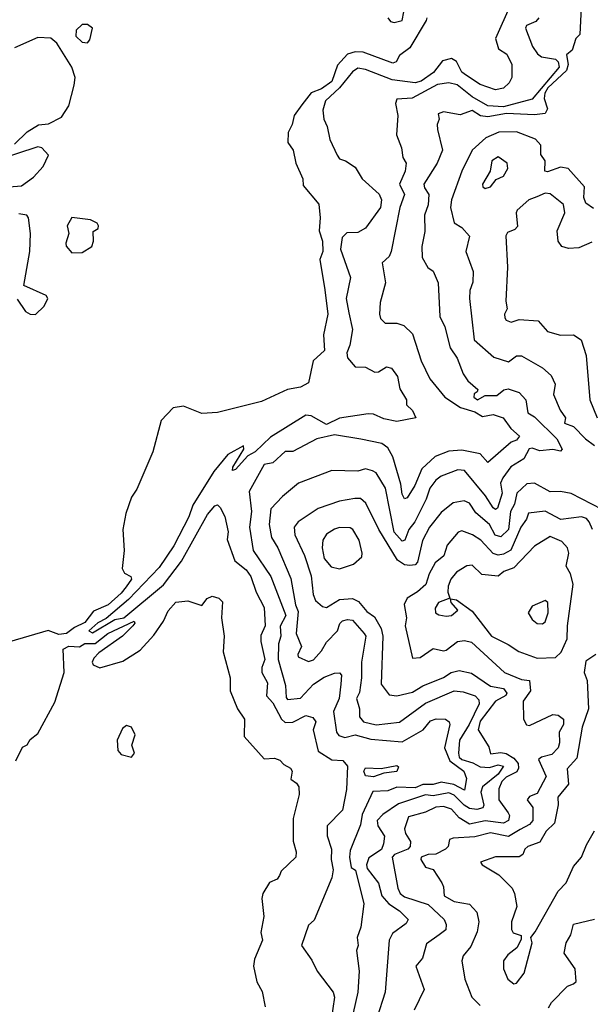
# Model space of a CAD drawing. Extents: x 1995148 to 2088947, y 769131 to 906009.
# Tile 34 of 256: x 2006965 to 2009159, y 796678 to 800468. Entities that reach past the tile are written whole.
import ezdxf

# ---------------------------------------------------------------- set-up
doc = ezdxf.new("R2010")
doc.units = 0

msp = doc.modelspace()

# ---------------------------------------------------------------- linework, layer by layer
at = {"layer": '0CON05XD'}
for points in [[(2009125, 800540), (2009118.9, 800411.1), (2009104, 800395), (2009088.9, 800351.1), (2009067.3, 800332.7), (2009073.8, 800295), (2009067.9, 800272.1), (2008996, 800205), (2008984.1, 800185), (2008982, 800165), (2008994.7, 800125), (2008985, 800106.7), (2008945, 800102.2), (2008837.3, 800107.3), (2008765, 800093.3), (2008737.3, 800097.3), (2008705, 800117.8), (2008658.3, 800101.7), (2008595, 800113.8), (2008573.9, 800106.1), (2008577.5, 800085), (2008570, 800065), (2008570.8, 800045), (2008590.9, 799965), (2008570.7, 799915), (2008519.4, 799835), (2008521.2, 799821.2), (2008538.6, 799795), (2008535.6, 799755), (2008521.2, 799715), (2008522.2, 799652.2), (2008510.8, 799595), (2008512, 799552), (2008534.3, 799514.3), (2008555, 799500), (2008574.3, 799455), (2008580, 799325), (2008600, 799285), (2008620.6, 799205), (2008646.9, 799165), (2008670, 799105), (2008688.3, 799078.3), (2008726.2, 799045), (2008723.3, 799035), (2008712.2, 799027.8), (2008711.2, 799015), (2008725.2, 799004.8), (2008755, 799021.4), (2008799.1, 799020.9), (2008826.9, 799043.1), (2008843.2, 799046.8), (2008885, 799033.3), (2008911.5, 799005), (2008919.2, 798955), (2008945, 798939.2), (2009030, 798855), (2009051.2, 798815), (2009045, 798806.7), (2009015, 798814), (2008965, 798808.1), (2008935, 798818.8), (2008923.8, 798816.2), (2008902.9, 798777.1), (2008853.7, 798746.3), (2008822.1, 798705), (2008813.8, 798683.8), (2008820.3, 798645), (2008801.9, 798588.1), (2008795, 798582.5), (2008785, 798589.4), (2008755.4, 798635), (2008675, 798733.3), (2008650, 798735), (2008585, 798710.5), (2008565, 798695.6), (2008541.3, 798665), (2008527.3, 798622.7), (2008484.7, 798535), (2008461.2, 798505), (2008445.8, 798464.2), (2008435, 798461.2), (2008404.3, 798495), (2008371.3, 798665), (2008335, 798723.3), (2008321.4, 798731.4), (2008295, 798738.6), (2008265, 798730.6), (2008165, 798732.9), (2008036.4, 798683.6), (2007975, 798632.5), (2007930.8, 798585), (2007923.8, 798525), (2007933.5, 798475), (2007957.1, 798435), (2008007.1, 798317.1), (2008025.3, 798215.3), (2008035, 798190), (2008028.2, 798105), (2008048.2, 798055), (2008034.4, 798025), (2008035.8, 798015.8), (2008075, 797997.5), (2008095, 798004.2), (2008125, 798038.6), (2008145, 798072.5), (2008187.1, 798115), (2008196.2, 798143.8), (2008206.2, 798153.8), (2008225, 798159.5), (2008245, 798156.7), (2008290, 798105), (2008295.4, 798095), (2008279.5, 797995), (2008279.7, 797935), (2008271.2, 797878.8), (2008259.5, 797855), (2008271.5, 797815), (2008271.5, 797785), (2008286.2, 797765), (2008335, 797753.6), (2008425.5, 797764.5), (2008525, 797836.8), (2008635, 797884.6), (2008670.4, 797880.4), (2008716.7, 797865), (2008730.4, 797850.4), (2008732, 797835), (2008693.7, 797755), (2008656.5, 797695), (2008651.7, 797645), (2008655, 797629.6), (2008665, 797620.4), (2008707.8, 797607.8), (2008735, 797591.9), (2008770.8, 797589.2), (2008805, 797600), (2008825.6, 797595), (2008805, 797564.2), (2008744.7, 797515), (2008738.6, 797495), (2008749.6, 797445), (2008745.9, 797434.1), (2008722.4, 797427.6), (2008695, 797431.6), (2008674, 797444), (2008635, 797482.9), (2008615, 797492.2), (2008555, 797480.3), (2008525, 797484.2), (2008420.8, 797449.2), (2008360.8, 797409.2), (2008340, 797385), (2008342.5, 797365), (2008367.3, 797325), (2008363.8, 797296.2), (2008355.8, 797274.2), (2008307.8, 797242.2), (2008298.8, 797215), (2008300.8, 797200.8), (2008344.6, 797144.6), (2008356.9, 797095), (2008384.8, 797064.8), (2008425, 797037.7), (2008458.1, 797005), (2008451.1, 796988.9), (2008398.9, 796951.1), (2008385.5, 796925), (2008370, 796725), (2008338.1, 796625)], [(2008852, 800525), (2008794, 800395), (2008805.9, 800355.9), (2008838, 800335), (2008857.5, 800295), (2008856.7, 800245), (2008846.7, 800225), (2008825.5, 800204.5), (2008795, 800198.1), (2008735, 800218.8), (2008682.5, 800252.5), (2008665, 800266), (2008645, 800306.7), (2008625, 800318.8), (2008590.4, 800309.6), (2008556.2, 800265), (2008508.9, 800231.1), (2008485, 800224.8), (2008396.8, 800236.8), (2008295, 800276.6), (2008265, 800280.7), (2008245, 800267.7), (2008194.6, 800205.4), (2008140.5, 800155), (2008130.9, 800119.1), (2008134.4, 800085), (2008147.1, 800057.1), (2008157.1, 800007.1), (2008185, 799946.2), (2008195, 799932), (2008217.5, 799925), (2008255, 799900), (2008281.2, 799855), (2008346.7, 799796.7), (2008356.4, 799775), (2008352.4, 799745), (2008295, 799665.3), (2008265, 799649.3), (2008222.7, 799647.3), (2008205, 799630), (2008198.8, 799585), (2008237.1, 799475), (2008220, 799395), (2008230, 799340)], [(2008380, 800475), (2008391.1, 800461.1), (2008405, 800456.5), (2008435, 800464.6), (2008442.5, 800497.5)], [(2008530, 800475), (2008527.5, 800465), (2008465, 800360), (2008425, 800330), (2008412.5, 800305), (2008399.5, 800300.5), (2008285, 800342.3), (2008255, 800344.6), (2008225.4, 800334.6), (2008187.3, 800292.7), (2008165, 800230), (2008125, 800202.2), (2008085, 800186), (2008049.4, 800140.6), (2008020.3, 800099.7), (2008012.2, 800065), (2007996.7, 800033.3), (2007996, 799995), (2008016.5, 799965), (2008026.8, 799915), (2008053.5, 799855), (2008055, 799830), (2008115, 799757.5), (2008120.4, 799705), (2008116.1, 799655), (2008129.5, 799615), (2008131, 799575), (2008118.8, 799545), (2008138.5, 799428.5), (2008149.4, 799335), (2008132.5, 799255), (2008137.1, 799195), (2008092.9, 799155), (2008075, 799070.6), (2008045, 799053.3), (2007995, 799043.8), (2007895, 798998.1), (2007725, 798956.2), (2007665, 798952), (2007595, 798980), (2007555, 798973.3), (2007508.4, 798925), (2007477.1, 798805), (2007415, 798660.6), (2007395, 798630.6), (2007372.9, 798567.1), (2007361.5, 798505), (2007365.8, 798425), (2007359.2, 798355), (2007367.9, 798337.9), (2007392.5, 798325), (2007394, 798315), (2007374, 798285), (2007355, 798260), (2007304.6, 798215), (2007248.5, 798191.5), (2007215, 798147.9), (2007175, 798128.6), (2007145, 798104.7), (2007115, 798101.7), (2007073.8, 798116.2), (2006925, 798073.8)], [(2007225, 800378.8), (2007235, 800390), (2007244.2, 800435), (2007225, 800449.5), (2007205, 800449.2), (2007182.3, 800427.7), (2007180.5, 800405), (2007205, 800380.8), (2007225, 800378.8)], [(2008961, 800475), (2008949, 800461), (2008914, 800445), (2008910, 800435), (2008937.3, 800365), (2008956.3, 800336.3), (2008971.9, 800325), (2009025, 800315.3), (2009035.6, 800305), (2009038.7, 800285), (2008935, 800161.9), (2008825, 800132.4), (2008765, 800136.9), (2008705, 800171.1), (2008646.5, 800216.5), (2008615, 800224.6), (2008571.2, 800218.8), (2008474.1, 800165.9), (2008415, 800162.5), (2008410, 800145), (2008418.5, 800098.5), (2008413.1, 800025), (2008433.5, 799975), (2008437.7, 799937.7), (2008451.2, 799915), (2008447.3, 799885), (2008425.8, 799835), (2008444.2, 799795), (2008426.4, 799745), (2008393.3, 799575), (2008385, 799556), (2008358.1, 799531.9), (2008370.8, 799455), (2008351.2, 799378.8), (2008348, 799335), (2008352.5, 799317.5), (2008369.5, 799299.5), (2008415, 799300), (2008441.3, 799291.3), (2008475, 799259.2), (2008509.2, 799155), (2008541.9, 799085), (2008599.2, 799015), (2008660, 798975), (2008715, 798958.4), (2008745, 798940.8), (2008785, 798947.8), (2008823.8, 798935), (2008853.9, 798893.9), (2008886.2, 798865), (2008875, 798850), (2008855, 798842), (2008765, 798763.8), (2008735, 798796.7), (2008665, 798811.1), (2008615, 798806.6), (2008563, 798787), (2008510.9, 798739.1), (2008484.4, 798675), (2008455, 798627.5), (2008445, 798624.2), (2008435, 798641.2), (2008430.4, 798680.4), (2008400, 798785), (2008379.8, 798819.8), (2008356.8, 798836.8), (2008277.1, 798852.9), (2008175, 798870), (2008106.7, 798855), (2008015, 798805.6), (2007985, 798805.4), (2007938.1, 798761.9), (2007904.3, 798755.7), (2007847.7, 798652.3), (2007856.1, 798575), (2007848, 798515), (2007862.5, 798425), (2007930.8, 798325), (2007987.9, 798175), (2007966.6, 798133.4), (2007968.4, 798095), (2007960.3, 798065), (2007958.9, 798005), (2007987.3, 797905), (2007988.9, 797858.9), (2007995, 797850.6), (2008045, 797856.7), (2008095, 797910), (2008135, 797936.9), (2008175, 797952.5), (2008195, 797953.8), (2008202, 797945), (2008199.8, 797909.8)], [(2006945, 799989.2), (2006993.6, 800036.4), (2007036.9, 800063.1), (2007075, 800067.3), (2007125, 800092.9), (2007153.3, 800136.7), (2007173.9, 800216.1), (2007178.5, 800245), (2007165.4, 800285.4), (2007107.9, 800377.9), (2007085, 800396.2), (2007035, 800398.8), (2006945, 800360)], [(2009171.3, 799741.3), (2009141.2, 799761.2), (2009133.8, 799783.8), (2009136.7, 799825), (2009074.5, 799894.5), (2009045, 799900.5), (2008995, 799882.5), (2008984.2, 799884.2), (2008985.8, 799925), (2008968.8, 799948.8), (2008968.6, 799985), (2008948, 800008), (2008875, 800036.2), (2008807.5, 800035), (2008757.3, 800012.7), (2008704.2, 799965.8)], [(2006923.9, 799823.9), (2006971.7, 799828.3), (2007017.7, 799862.3), (2007055, 799902.5), (2007075.9, 799945.9), (2007050, 799975), (2007035, 799978.8), (2006865, 799923.3)], [(2008704.2, 799965.8), (2008664.6, 799885), (2008625.7, 799775), (2008620.8, 799745), (2008635.8, 799685.8), (2008665, 799668), (2008694, 799634), (2008680.8, 799575), (2008709.1, 799499.1), (2008707.9, 799457.9), (2008695.7, 799425), (2008694.4, 799395), (2008711.9, 799235), (2008788.3, 799168.3), (2008845, 799150.8), (2008875, 799174), (2008895, 799174.2), (2008975, 799127.5), (2009008.1, 799098.1), (2009023.5, 799065), (2009017.5, 799025), (2009043.1, 798965), (2009064.2, 798935), (2009059.4, 798915), (2009095, 798901.4), (2009140, 798855), (2009175, 798829.5)], [(2008755, 799818.6), (2008775, 799824.5), (2008797.3, 799852.7), (2008825.4, 799865), (2008842.2, 799895), (2008838.8, 799915), (2008805, 799940.6), (2008780.3, 799925), (2008774.2, 799885), (2008744.5, 799835), (2008746, 799825), (2008755, 799818.6)], [(2009165, 799612), (2009115, 799590), (2009075, 799587.1), (2009050, 799595), (2009036, 799615), (2009031.4, 799655), (2009060.5, 799725), (2009056.3, 799756.3), (2009005, 799798.1), (2008985, 799800.6), (2008953.6, 799786.4), (2008922.7, 799775), (2008878.2, 799735), (2008874.1, 799725), (2008878.8, 799671.2), (2008869.4, 799660.6), (2008841.2, 799648.8), (2008833.6, 799636.4), (2008841.1, 799515), (2008834.4, 799385), (2008838.8, 799355), (2008829.2, 799335), (2008830.3, 799320.3), (2008835, 799311.2), (2008855, 799303.3), (2008885.9, 799314.1), (2008958.9, 799308.9), (2008995, 799268), (2009045, 799253.3), (2009094.4, 799254.4), (2009124, 799235), (2009142.5, 799175), (2009157.5, 799005), (2009185.9, 798935.9)], [(2006955, 799392.5), (2006986.7, 799345), (2007004.3, 799334.3), (2007025, 799332.9), (2007058.8, 799365), (2007072.5, 799395), (2007066.1, 799406.1), (2006980, 799445), (2007004, 799575), (2007005.7, 799645), (2006998.8, 799705), (2006992.5, 799715), (2006961.2, 799721.2)], [(2007165, 799570.8), (2007205, 799571.2), (2007242, 799595), (2007248.6, 799615), (2007247.5, 799652.5), (2007266.4, 799663.6), (2007267.5, 799675), (2007262.5, 799685), (2007236.9, 799696.9), (2007165, 799706), (2007146.7, 799675), (2007153.8, 799645), (2007141.7, 799608.3), (2007143.6, 799596.4), (2007165, 799570.8)], [(2008230, 799340), (2008244.1, 799275), (2008234.6, 799215), (2008223.3, 799185), (2008225, 799166.7), (2008255, 799131.2), (2008295, 799130), (2008330.8, 799110.8), (2008345, 799112), (2008375, 799131.2), (2008395, 799126.7), (2008417.5, 799095), (2008426.8, 799046.8), (2008452.5, 799005), (2008452.5, 798985), (2008475, 798963.3), (2008487.5, 798935), (2008415, 798920.8), (2008365, 798931.1), (2008325, 798950), (2008305, 798951.1), (2008195, 798934.7), (2008145, 798910.2), (2008085, 798943.4), (2008065, 798945.4), (2007929.1, 798860.9), (2007870, 798805), (2007841.4, 798788.6), (2007795, 798736.7), (2007783.3, 798733.3), (2007783.8, 798745), (2007826.7, 798815), (2007825, 798827.5), (2007765, 798794), (2007711.4, 798728.6), (2007630.9, 798599.1), (2007615.3, 798554.7), (2007557.8, 798442.2), (2007500.7, 798359.3), (2007383.4, 798236.6), (2007297.5, 798162.5), (2007265, 798145.7), (2007230, 798115), (2007245, 798108.1), (2007330.9, 798159.2), (2007365, 798165.2), (2007517.7, 798292.3), (2007586.9, 798383.1), (2007686.7, 798563.3), (2007715, 798596.7), (2007725, 798600), (2007735, 798590), (2007754, 798555), (2007766.6, 798496.6), (2007763, 798467), (2007791.5, 798385), (2007835, 798350.5), (2007853.8, 798325), (2007874.2, 798264.2), (2007905.4, 798205), (2007908.5, 798135), (2007892.2, 798097.8), (2007891.5, 798075), (2007907.7, 798005), (2007896.2, 797975), (2007895.4, 797955), (2007917.3, 797915), (2007913.2, 797865), (2007938.2, 797838.2), (2007971.3, 797775), (2007985, 797762.7), (2008015, 797763.9), (2008065, 797789.3), (2008092.4, 797782.4), (2008102.9, 797765), (2008093.1, 797735), (2008112, 797652), (2008165, 797619.4), (2008207, 797617), (2008225.3, 797595), (2008222, 797505), (2008206.4, 797425), (2008147.1, 797365), (2008147.1, 797327.1), (2008163.5, 797275), (2008162.3, 797235), (2008170, 797195), (2008165.2, 797164.8), (2008097.7, 797002.3), (2008075, 796982.5), (2008048.9, 796905), (2008088.3, 796848.3), (2008108, 796805), (2008170, 796725), (2008175.5, 796705.5), (2008155.6, 796575)], [(2009205, 798582.9), (2009085, 798643.8), (2009045, 798652), (2009005, 798650.3), (2008945, 798683.9), (2008915, 798681.5), (2008876.2, 798645), (2008867.1, 798602.9), (2008852.2, 798575), (2008844.5, 798505), (2008815, 798477.1), (2008793.4, 798483.4), (2008771.3, 798525), (2008719.4, 798569.4), (2008695, 798606.5), (2008674.5, 798615.5), (2008631.7, 798608.3), (2008585, 798571.1), (2008541.2, 798515), (2008513.6, 798463.6), (2008495, 798380), (2008485, 798370), (2008465, 798366.5), (2008445, 798369.1), (2008417.7, 798387.7), (2008345.4, 798505), (2008296.3, 798606.3), (2008275, 798624.3), (2008253.3, 798625), (2008195, 798614.4), (2008113.1, 798586.9), (2008035.5, 798534.5), (2008020.6, 798515), (2008023.1, 798485), (2008060.4, 798405), (2008085, 798326.7), (2008092.9, 798255), (2008102.6, 798232.6), (2008129.3, 798209.3), (2008145, 798205.6), (2008195, 798236.7), (2008245, 798240), (2008267.9, 798227.9), (2008300.2, 798190.2), (2008329.3, 798169.3), (2008354.6, 798125), (2008361.3, 798095), (2008355, 797910), (2008385, 797869.4), (2008415, 797865.5), (2008475, 797878.9), (2008515, 797903.8), (2008595, 797935.5), (2008624.4, 797955.6), (2008655, 797963.1), (2008702.3, 797952.3), (2008775, 797902.9), (2008825, 797893.6), (2008837.5, 797875), (2008833.8, 797866.2), (2008795, 797844.8), (2008735, 797768.1), (2008727.7, 797735), (2008768.7, 797668.7), (2008775, 797642), (2008815, 797647.8), (2008835, 797643.2), (2008865.1, 797625.1), (2008881, 797605), (2008882.9, 797587.1), (2008876.8, 797573.2), (2008835, 797552.5), (2008818.7, 797535), (2008806.9, 797506.9), (2008806.7, 797465), (2008843.5, 797415), (2008847.8, 797405), (2008844.3, 797385), (2008825, 797374.6), (2008755, 797384), (2008695, 797371.9), (2008655.2, 797395.2), (2008625, 797429.3), (2008595, 797439.4), (2008565, 797437.2), (2008525, 797417.6), (2008460, 797400), (2008443.9, 797353.9), (2008448.5, 797335), (2008468.1, 797305), (2008466.9, 797285), (2008457.1, 797275), (2008405.5, 797255), (2008397.2, 797245), (2008418.5, 797125), (2008427.9, 797105), (2008445, 797091.8), (2008535, 797062.5), (2008596.9, 797005), (2008604.5, 796985), (2008603.1, 796965), (2008578, 796945), (2008529.5, 796910.5), (2008514.3, 796855), (2008488.1, 796825), (2008520, 796735), (2008481.4, 796655)], [(2009168.1, 798505), (2009155, 798535.7), (2009145, 798548.5), (2009125.6, 798554.4), (2009045.7, 798544.3), (2008985, 798576), (2008921.7, 798568.3), (2008913.8, 798545), (2008891.4, 798515), (2008853.7, 798426.3), (2008825, 798410), (2008805, 798407.1), (2008785, 798413.1), (2008738.1, 798465), (2008706.2, 798485), (2008665, 798500), (2008651.2, 798495), (2008608.5, 798445), (2008595.6, 798404.4), (2008562.8, 798377.2), (2008539.6, 798335), (2008526.4, 798293.6), (2008494.2, 798265.8), (2008455, 798241.2), (2008443.5, 798216.5), (2008451.8, 798165), (2008446.5, 798135), (2008475, 798010.8), (2008505, 798013.3), (2008555, 798047.1), (2008595, 798038.2), (2008605, 798041.5), (2008648.8, 798075), (2008675, 798078.8), (2008702.1, 798072.1), (2008829.4, 797955), (2008895, 797928.6), (2008925, 797923.8), (2008928.8, 797885), (2008900.3, 797845), (2008902.2, 797775), (2008913.3, 797753.3), (2008925, 797751.1), (2009015, 797794), (2009035, 797790.8), (2009055.7, 797775), (2009055.6, 797755), (2009039.1, 797725), (2009040.8, 797685), (2009035.5, 797665), (2009011, 797639), (2008970.8, 797629.2), (2008960, 797620), (2008989.1, 797555), (2008955, 797490), (2008925, 797477.5), (2008916, 797465), (2008937.7, 797435), (2008938.5, 797385), (2008925, 797370), (2008888.8, 797351.2), (2008845, 797324.4), (2008775, 797338.6), (2008715, 797322.8), (2008632, 797318), (2008618, 797312), (2008612, 797285), (2008602, 797275), (2008565, 797256.4), (2008535, 797254.6), (2008508.6, 797245), (2008507.8, 797235), (2008525, 797206), (2008555, 797196.7), (2008588, 797145), (2008595, 797130), (2008596.7, 797095), (2008635, 797073.9), (2008694, 797064), (2008722.2, 797032.2), (2008730.6, 796995), (2008723.4, 796956.6), (2008699.1, 796900.9), (2008670, 796865), (2008664.4, 796845), (2008676.2, 796775), (2008704, 796705), (2008735, 796673.3)], [(2008195, 798354.4), (2008248.3, 798371.7), (2008280, 798400), (2008282, 798415), (2008269.5, 798465), (2008245.3, 798505.3), (2008235, 798511.9), (2008195, 798513.5), (2008175, 798506.9), (2008145, 798487.5), (2008130.6, 798465), (2008127.5, 798435), (2008135, 798394.3), (2008162.3, 798362.3), (2008195, 798354.4)], [(2008955, 798010), (2009025, 798013.1), (2009046.6, 798033.4), (2009070, 798085), (2009071.1, 798135), (2009092.7, 798295), (2009083.1, 798335), (2009065.6, 798365), (2009076, 798415), (2009070.8, 798435), (2009049.7, 798459.7), (2009005, 798478.6), (2008945, 798440.8), (2008865, 798357.9), (2008826.5, 798343.5), (2008805, 798325.8), (2008742.1, 798332.1), (2008705, 798368.6), (2008684.5, 798365.5), (2008645, 798341.4), (2008622.7, 798315), (2008612.4, 798287.6), (2008611.2, 798265), (2008618.3, 798241.7), (2008575.7, 798225), (2008562.7, 798202.7), (2008563.8, 798185), (2008577, 798177), (2008605, 798171.4), (2008625.7, 798174.3), (2008650, 798195), (2008624.5, 798225), (2008621.2, 798238.8), (2008644, 798235), (2008705, 798190.8), (2008778.5, 798095), (2008843.3, 798063.3), (2008884, 798036), (2008955, 798010)], [(2006950, 797615), (2006975, 797667.5), (2006993, 797677), (2007005, 797696.7), (2007035, 797720), (2007099.6, 797840.4), (2007135.2, 797955), (2007131.2, 798045), (2007154.1, 798055.9), (2007195, 798053.6), (2007215, 798066.7), (2007255, 798066.5), (2007303.5, 798105), (2007405, 798152.5), (2007407.5, 798145), (2007400, 798135), (2007360, 798095), (2007268.7, 798031.3), (2007249.7, 798010.3), (2007243.2, 797995), (2007247.1, 797985), (2007272.6, 797972.6), (2007361.5, 797998.5), (2007428.3, 798041.7), (2007480.7, 798099.3), (2007517.4, 798152.6), (2007535, 798191.9), (2007565, 798226), (2007610.7, 798230.7), (2007665, 798213.3), (2007685, 798240), (2007705, 798248.8), (2007730.7, 798240.7), (2007745, 798227.5), (2007741.2, 798165), (2007751.2, 798095), (2007746.7, 798035), (2007774.3, 797935), (2007774.2, 797885), (2007802, 797815), (2007829.2, 797775), (2007828.3, 797708.3), (2007905, 797622.5), (2007945, 797626), (2007965, 797618), (2007980.9, 797600.9), (2008006.6, 797586.6), (2008012, 797575), (2008007.5, 797545), (2008029.5, 797529.5), (2008038, 797515), (2008040, 797485), (2008016.4, 797393.6), (2008016.1, 797306.1), (2008027.5, 797265), (2008026, 797245), (2007970, 797190), (2007963.3, 797173.3), (2007955, 797160), (2007925, 797147.5), (2007900, 797105), (2007896.2, 797085), (2007903.9, 797016.1), (2007892.5, 796955), (2007898, 796925), (2007867.8, 796852.2), (2007863.3, 796825), (2007876, 796765), (2007897, 796727), (2007908.3, 796668.3)], [(2008975, 798142.5), (2008985, 798150), (2008997.1, 798185), (2008996.2, 798225), (2008985, 798232.5), (2008935, 798210), (2008920, 798185), (2008935, 798158.8), (2008955, 798143.8), (2008975, 798142.5)], [(2009180, 798025), (2009141.2, 797998.8), (2009136, 797955), (2009146.9, 797925), (2009152.3, 797815), (2009127.1, 797745), (2009107.3, 797625), (2009070.5, 797585), (2009075.4, 797525), (2009034.4, 797475), (2009035.6, 797445.6), (2009021.1, 797375), (2008988.9, 797345), (2008965, 797302.5), (2008918.8, 797285), (2008906.7, 797275), (2008900, 797255), (2008885, 797245.8), (2008795, 797246.1), (2008736.7, 797225), (2008743.3, 797215), (2008807, 797177), (2008858.8, 797125), (2008867.5, 797105), (2008876, 797055), (2008855.6, 796995), (2008855.6, 796965.6), (2008863, 796953), (2008892.5, 796942.5), (2008893, 796927), (2008876.2, 796895), (2008841.7, 796868.3), (2008825.5, 796845), (2008825.7, 796815), (2008842.5, 796775), (2008865, 796756.2), (2008875, 796758.8), (2008905, 796798), (2008936, 796915), (2008930, 796935), (2008947.5, 796957.5), (2009035, 797114), (2009066, 797145), (2009095, 797208), (2009125.7, 797245), (2009145, 797292), (2009175, 797345.8)], [(2008199.8, 797909.8), (2008193.2, 797855), (2008170.9, 797805), (2008183.2, 797725), (2008192.4, 797712.4), (2008215, 797705.4), (2008255, 797715.3), (2008315, 797698.6), (2008435, 797688.4), (2008515.7, 797735), (2008545, 797769.5), (2008566.7, 797776.7), (2008602.5, 797775), (2008615.8, 797765.8), (2008619.2, 797755), (2008598.9, 797665), (2008618.5, 797615), (2008672.2, 797575), (2008683, 797547), (2008675, 797502.5), (2008633.9, 797523.9), (2008585, 797532.9), (2008555, 797524.2), (2008515.6, 797524.4), (2008485, 797511.4), (2008415, 797514.3), (2008380.8, 797499.2), (2008323.1, 797496.9), (2008281.9, 797408.1), (2008275, 797368.8), (2008235, 797270), (2008232.5, 797245), (2008240, 797205), (2008256.2, 797193.8), (2008287.9, 797065), (2008276.5, 796975), (2008262.9, 796935), (2008265.7, 796905), (2008260, 796885), (2008270.5, 796805), (2008265.3, 796725), (2008247.3, 796645)], [(2007395, 797629.3), (2007406.5, 797645), (2007395.4, 797675), (2007408.7, 797715), (2007394.3, 797744.2), (2007375, 797750.7), (2007360.2, 797739.8), (2007339.8, 797695), (2007341.7, 797655), (2007355, 797639.1), (2007395, 797629.3)], [(2008325, 797553.5), (2008295, 797556.9), (2008288.5, 797575), (2008295, 797588.2), (2008355, 797585.6), (2008415, 797597.5), (2008421.7, 797591.7), (2008415, 797574.2), (2008365, 797567.5), (2008325, 797553.5)], [(2008998, 796665), (2009010, 796685), (2009071.9, 796748.1), (2009095, 796756.2), (2009104.1, 796765.9), (2009101.2, 796815), (2009058.8, 796875), (2009065.7, 796915), (2009084.1, 796945), (2009095, 796986.9), (2009175, 797005.4)]]:
    msp.add_lwpolyline(points, dxfattribs=at)

doc.saveas('drawing.dxf')
